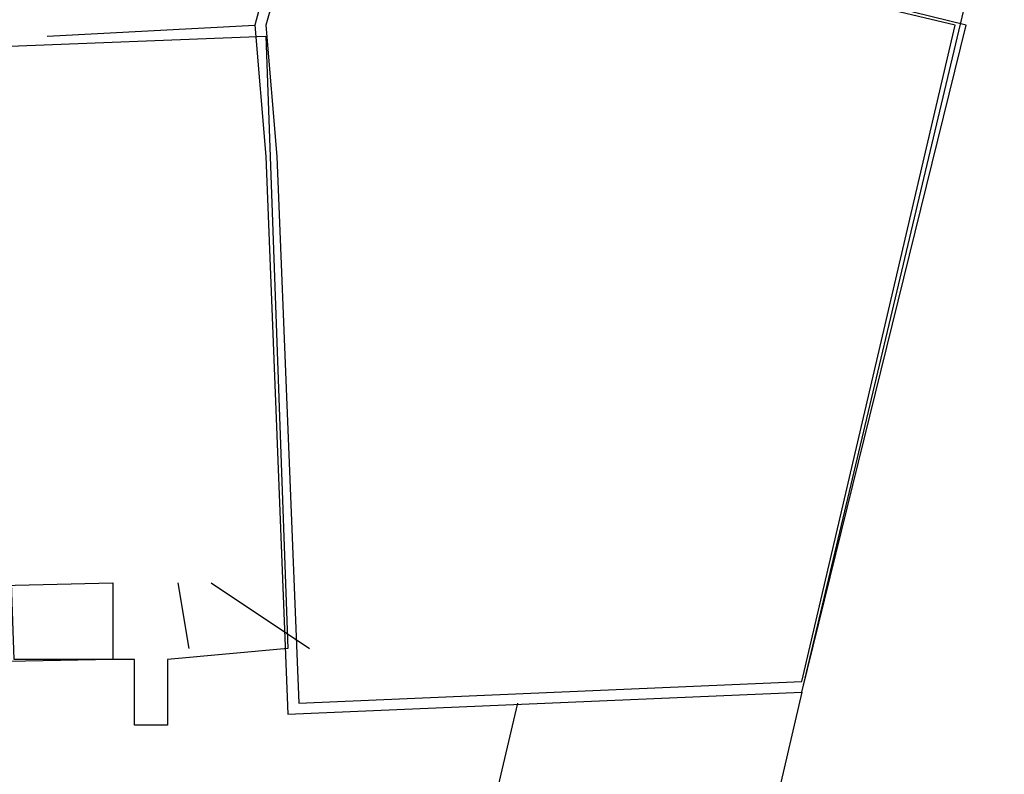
# Model space of a CAD drawing. Header units: feet. Extents: x -79 to 198, y -22 to 181.
# Tile 10 of 256: x 67.14 to 68.34, y 9.811 to 10.731. Entities that reach past the tile are written whole.
import ezdxf

# ---------------------------------------------------------------- set-up
doc = ezdxf.new("R2010")
doc.units = ezdxf.units.FT
doc.layers.add('A-LINEA', color=7, linetype='CONTINUOUS')

msp = doc.modelspace()

# ---------------------------------------------------------------- linework, layer by layer
at = {"layer": 'A-LINEA'}
for p, q in [((68.0933, 9.9111), (69.9867, 17.8978)), ((67.1733, 10.7111), (67.4267, 10.7244)), ((67.3467, 9.9644), (67.3333, 10.0444)), ((67.3733, 10.0444), (67.4933, 9.9644)), ((68.0933, 9.9111), (67.68, 8.1511)), ((67.7467, 9.8978), (67.2533, 7.7911))]:
    msp.add_line(p, q, dxfattribs=at)
for points in [[(67.44, 10.5644), (67.4667, 9.8844), (68.0933, 9.9111), (68.2933, 10.7244), (67.48, 10.9244), (67.4267, 10.7244), (67.44, 10.5644)], [(67.4533, 10.5644), (67.48, 9.8978), (68.0933, 9.9244), (68.28, 10.7244), (67.4933, 10.9111), (67.44, 10.7244), (67.4533, 10.5644)], [(67.4667, 9.9644), (67.32, 9.9511), (67.32, 9.8711), (67.28, 9.8711), (67.28, 9.9511), (67.1333, 9.9511), (67.1067, 10.6978), (67.44, 10.7111), (67.4667, 9.9644)], [(64.4667, 9.9778), (67.2533, 10.0444), (67.2533, 9.9511), (64.4667, 9.8978), (64.4667, 9.9778)]]:
    msp.add_lwpolyline(points, dxfattribs=at)

doc.saveas('drawing.dxf')
